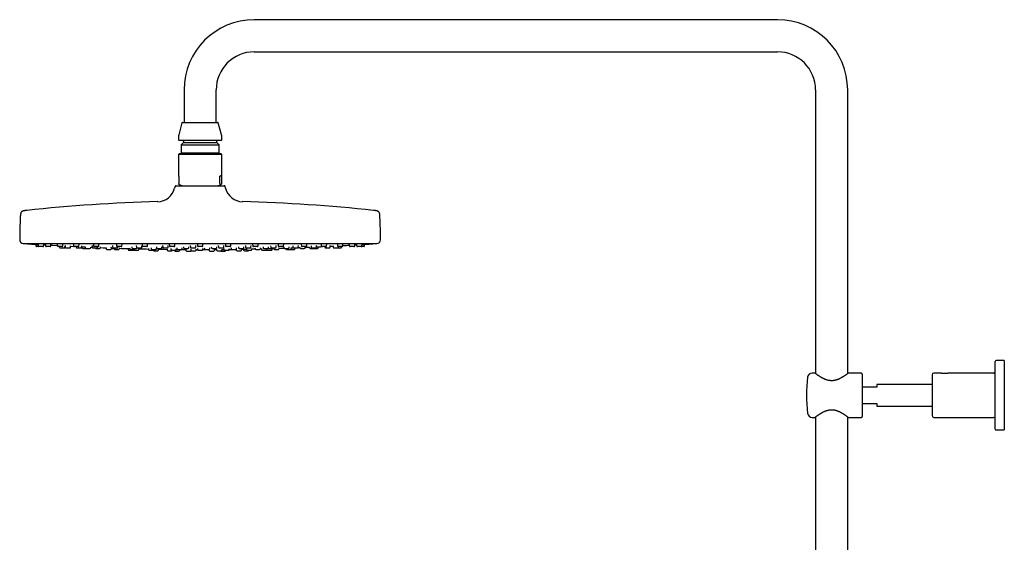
# Model space of a CAD drawing. Header units: millimetres. Extents: x 8 to 1577, y 12 to 2534.
# Tile 34 of 60: x 27 to 573, y 2244 to 2534. Entities that reach past the tile are written whole.
import ezdxf

# ---------------------------------------------------------------- set-up
doc = ezdxf.new("R2010")
doc.units = ezdxf.units.MM

msp = doc.modelspace()

# ---------------------------------------------------------------- linework, layer by layer
at = {"color": 7, "linetype": 'Continuous', "lineweight": 30}
for p, q in [((447.15, 2533.9), (157.15, 2533.9)), ((157.15, 2516.1), (447.15, 2516.1)), ((118.25, 2495), (118.25, 2477)), ((136.05, 2477), (136.05, 2495)), ((468.25, 2495), (468.25, 2337.88)), ((486.05, 2337.88), (486.05, 2495)), ((117.07, 2476.7), (115.32, 2470.17)), ((117.46, 2477), (127.15, 2477)), ((127.15, 2477), (136.84, 2477)), ((138.98, 2470.17), (137.23, 2476.7)), ((115.15, 2468.88), (115.15, 2467.4)), ((138.75, 2467), (115.55, 2467)), ((117.9, 2466.6), (117.9, 2465.8)), ((136.4, 2465.8), (136.4, 2466.6)), ((139.15, 2467.4), (139.15, 2468.88)), ((117.9, 2465.8), (116.67, 2464.57)), ((116.67, 2464.57), (116.67, 2460.18)), ((116.67, 2464.57), (127.15, 2464.57)), ((117.9, 2465.8), (127.15, 2465.8)), ((127.15, 2465.8), (136.4, 2465.8)), ((127.15, 2464.57), (137.63, 2464.57)), ((137.63, 2464.57), (136.4, 2465.8)), ((137.63, 2460.18), (137.63, 2464.57)), ((115.55, 2459.66), (115.15, 2459.26)), ((115.15, 2459.26), (115.15, 2447.56)), ((125.66, 2459.26), (115.15, 2459.26)), ((138.66, 2459.66), (115.55, 2459.66)), ((116.67, 2460.18), (117.19, 2459.66)), ((116.67, 2460.18), (127.15, 2460.18)), ((139.15, 2459.26), (125.66, 2459.26)), ((127.15, 2460.18), (137.63, 2460.18)), ((137.11, 2459.66), (137.63, 2460.18)), ((138.75, 2459.66), (138.66, 2459.66)), ((139.15, 2459.26), (138.75, 2459.66)), ((139.15, 2447.56), (139.15, 2459.26)), ((115.31, 2447.16), (115.31, 2443.1)), ((138.14, 2443.1), (138.14, 2447.16)), ((138.99, 2447.16), (138.14, 2447.16)), ((138.99, 2447.16), (138.99, 2443.1)), ((113.3, 2441.53), (113.04, 2440.53)), ((113.78, 2441.9), (127.15, 2441.9)), ((115.56, 2442.6), (115.49, 2442.63)), ((115.56, 2442.6), (117.49, 2441.9)), ((127.15, 2441.9), (140.52, 2441.9)), ((136.81, 2441.9), (138.74, 2442.6)), ((141.26, 2440.53), (141, 2441.53)), ((29.15, 2409.9), (225.15, 2409.9)), ((36.01, 2409.5), (36.07, 2408.57)), ((37.83, 2408.2), (36.47, 2408.2)), ((37.37, 2409.53), (37.43, 2408.57)), ((39.99, 2408.2), (37.83, 2408.2)), ((40.39, 2408.57), (40.44, 2409.34)), ((40.43, 2409.22), (41.44, 2409.16)), ((41.41, 2409.55), (41.48, 2408.57)), ((44.03, 2408.2), (41.88, 2408.2)), ((44.43, 2408.57), (44.48, 2409.36)), ((48.01, 2409.56), (48.08, 2408.57)), ((50.63, 2408.2), (48.48, 2408.2)), ((49.24, 2408.2), (49.27, 2407.87)), ((49.67, 2407.5), (51.82, 2407.5)), ((51.03, 2408.57), (51.09, 2409.39)), ((52.22, 2407.87), (52.27, 2408.59)), ((52.27, 2408.55), (52.35, 2408.55)), ((52.33, 2408.78), (52.4, 2407.87)), ((52.79, 2407.5), (54.95, 2407.5)), ((55.35, 2407.87), (55.4, 2408.62)), ((56.97, 2409.57), (57.04, 2408.57)), ((59.59, 2408.2), (57.44, 2408.2)), ((58.5, 2408.2), (58.52, 2407.87)), ((58.92, 2407.5), (61.08, 2407.5)), ((59.99, 2408.57), (60.05, 2409.42)), ((61.48, 2407.87), (61.53, 2408.65)), ((61.64, 2408.09), (61.67, 2407.57)), ((62.07, 2407.2), (63.93, 2407.2)), ((63.5, 2408.12), (63.53, 2407.57)), ((63.93, 2407.2), (66.09, 2407.2)), ((66.49, 2407.57), (66.51, 2407.99)), ((66.51, 2407.88), (67.4, 2407.84)), ((67.34, 2408.8), (67.4, 2407.87)), ((67.8, 2407.5), (69.95, 2407.5)), ((68.01, 2409.57), (68.08, 2408.57)), ((70.63, 2408.2), (68.48, 2408.2)), ((69.4, 2407.2), (71.56, 2407.2)), ((70.35, 2407.87), (70.38, 2408.2)), ((71.03, 2408.57), (71.09, 2409.44)), ((71.96, 2407.57), (71.99, 2408.02)), ((75.01, 2407.58), (75.05, 2407.07)), ((75.44, 2406.7), (77.6, 2406.7)), ((77.73, 2408.14), (77.77, 2407.57)), ((78, 2407.07), (78.01, 2407.23)), ((78.17, 2407.2), (80.32, 2407.2)), ((78.6, 2408.8), (78.66, 2407.87)), ((79.06, 2407.5), (81.22, 2407.5)), ((79.54, 2407.2), (79.54, 2407.07)), ((79.94, 2406.7), (82.1, 2406.7)), ((80.8, 2409.57), (80.87, 2408.57)), ((83.43, 2408.2), (81.27, 2408.2)), ((81.62, 2407.87), (81.64, 2408.2)), ((82.5, 2407.07), (82.53, 2407.5)), ((83.83, 2408.57), (83.89, 2409.47)), ((87.23, 2407.15), (87.27, 2406.57)), ((88.1, 2407.6), (88.14, 2407.07)), ((88.54, 2406.7), (90.69, 2406.7)), ((89.28, 2408.14), (89.32, 2407.57)), ((89.72, 2407.2), (91.87, 2407.2)), ((90.19, 2406.7), (90.2, 2406.57)), ((91.09, 2407.07), (91.1, 2407.2)), ((91.79, 2408.8), (91.85, 2407.87)), ((92.25, 2407.5), (94.4, 2407.5)), ((93.15, 2406.57), (93.19, 2407.1)), ((94.8, 2407.87), (94.86, 2408.72)), ((94.96, 2409.56), (95.03, 2408.57)), ((97.58, 2408.2), (95.43, 2408.2)), ((97.98, 2408.57), (98.05, 2409.5)), ((98.48, 2407.18), (98.52, 2406.57)), ((100.04, 2407.6), (100.07, 2407.07)), ((100.47, 2406.7), (102.63, 2406.7)), ((101.47, 2406.57), (101.48, 2406.7)), ((102.94, 2408.14), (102.98, 2407.57)), ((103.03, 2407.07), (103.05, 2407.37)), ((103.38, 2407.2), (105.53, 2407.2)), ((104.06, 2406.27), (104.1, 2406.81)), ((105.93, 2407.57), (105.97, 2408.09)), ((106.36, 2408.79), (106.42, 2407.87)), ((106.82, 2407.5), (108.98, 2407.5)), ((108.87, 2406.87), (108.91, 2406.27)), ((109.38, 2407.87), (109.44, 2408.75)), ((110.05, 2409.55), (110.11, 2408.57)), ((112.67, 2408.2), (110.51, 2408.2)), ((110.94, 2407.18), (110.98, 2406.57)), ((113.07, 2408.57), (113.13, 2409.52)), ((113.93, 2406.57), (113.97, 2407.14)), ((114.24, 2407.6), (114.28, 2407.07)), ((114.68, 2406.7), (116.83, 2406.7)), ((115.83, 2406.07), (115.87, 2406.65)), ((117, 2406.62), (119.24, 2406.61)), ((117.23, 2407.07), (117.27, 2407.57)), ((117.92, 2408.13), (117.96, 2407.57)), ((118.36, 2407.2), (120.51, 2407.2)), ((119.23, 2406.67), (119.27, 2406.07)), ((120.91, 2407.57), (120.95, 2408.11)), ((121.72, 2408.78), (121.78, 2407.87)), ((121.99, 2406.86), (122.03, 2406.27)), ((122.18, 2407.5), (124.34, 2407.5)), ((124.74, 2407.87), (124.8, 2408.77)), ((124.98, 2406.27), (125.02, 2406.85)), ((125, 2406.59), (125.67, 2406.59)), ((125.61, 2409.54), (125.67, 2408.57)), ((125.63, 2407.16), (125.67, 2406.57)), ((128.23, 2408.2), (126.07, 2408.2)), ((128.63, 2408.57), (128.69, 2409.54)), ((128.63, 2406.57), (128.67, 2407.16)), ((129.46, 2407.58), (129.5, 2407.07)), ((129.9, 2406.7), (132.05, 2406.7)), ((132.03, 2406.66), (132.07, 2406.07)), ((132.45, 2407.07), (132.49, 2407.59)), ((133.35, 2408.11), (133.39, 2407.57)), ((133.79, 2407.2), (135.94, 2407.2)), ((133.79, 2407.2), (133.79, 2407.2)), ((135.03, 2406.07), (135.07, 2406.67)), ((135.06, 2406.61), (136.28, 2406.62)), ((136.27, 2406.84), (136.31, 2406.27)), ((136.34, 2407.57), (136.38, 2408.13)), ((137.24, 2408.76), (137.3, 2407.87)), ((137.7, 2407.5), (137.71, 2407.5)), ((137.71, 2407.5), (139.86, 2407.5)), ((139.26, 2406.27), (139.3, 2406.87)), ((140.26, 2407.87), (140.32, 2408.78)), ((140.33, 2407.14), (140.37, 2406.57)), ((141.17, 2409.52), (141.23, 2408.57)), ((141.65, 2408.2), (141.63, 2408.2)), ((143.79, 2408.2), (141.65, 2408.2)), ((143.32, 2406.57), (143.36, 2407.18)), ((144.18, 2408.57), (144.25, 2409.55)), ((144.34, 2407.56), (144.38, 2407.07)), ((144.78, 2406.7), (144.85, 2406.7)), ((144.85, 2406.7), (146.93, 2406.7)), ((147.08, 2406.73), (147.18, 2406.73)), ((147.17, 2406.78), (147.21, 2406.27)), ((147.33, 2407.07), (147.37, 2407.6)), ((148.33, 2408.09), (148.37, 2407.57)), ((148.77, 2407.2), (148.84, 2407.2)), ((148.84, 2407.2), (150.92, 2407.2)), ((150.16, 2406.27), (150.2, 2406.86)), ((151.24, 2406.8), (151.27, 2406.27)), ((151.32, 2407.57), (151.36, 2408.14)), ((152.29, 2408.74), (152.35, 2407.87)), ((152.75, 2407.5), (152.81, 2407.5)), ((152.79, 2407.12), (152.83, 2406.57)), ((152.81, 2407.5), (154.9, 2407.5)), ((155.3, 2407.87), (155.36, 2408.79)), ((155.78, 2406.57), (155.82, 2407.18)), ((156.25, 2409.5), (156.32, 2408.57)), ((156.78, 2408.2), (156.72, 2408.2)), ((158.87, 2408.2), (156.78, 2408.2)), ((157.56, 2407.54), (157.6, 2407.07)), ((158, 2406.7), (158.23, 2406.7)), ((158.23, 2406.7), (160.15, 2406.7)), ((159.27, 2408.57), (159.34, 2409.56)), ((160.55, 2407.07), (160.59, 2407.6)), ((161.11, 2407.09), (161.15, 2406.57)), ((162, 2408.07), (162.03, 2407.57)), ((162.43, 2407.2), (162.62, 2407.2)), ((162.62, 2407.2), (164.58, 2407.2)), ((164.1, 2406.57), (164.14, 2407.17)), ((164.98, 2407.57), (165.02, 2408.14)), ((166.24, 2408.71), (166.3, 2407.87)), ((166.7, 2407.5), (166.86, 2407.5)), ((166.86, 2407.5), (168.85, 2407.5)), ((167.03, 2406.57), (167.07, 2407.15)), ((167.95, 2407.5), (167.98, 2407.07)), ((168.38, 2406.7), (168.85, 2406.7)), ((168.85, 2406.7), (170.53, 2406.7)), ((169.25, 2407.87), (169.32, 2408.8)), ((170.41, 2409.47), (170.47, 2408.57)), ((171.02, 2408.2), (170.87, 2408.2)), ((170.93, 2407.07), (170.97, 2407.6)), ((173.03, 2408.2), (171.02, 2408.2)), ((173.43, 2408.57), (173.5, 2409.57)), ((173.55, 2408.04), (173.58, 2407.57)), ((173.98, 2407.2), (174.34, 2407.2)), ((174.34, 2407.2), (176.13, 2407.2)), ((174.59, 2407.2), (174.6, 2407.07)), ((175, 2406.7), (175.76, 2406.7)), ((175.76, 2406.7), (177.15, 2406.7)), ((176.53, 2407.57), (176.57, 2408.14)), ((177.21, 2406.7), (177.27, 2406.7)), ((177.27, 2406.7), (178.35, 2406.7)), ((177.55, 2407.07), (177.59, 2407.58)), ((178.35, 2406.7), (179.43, 2406.7)), ((178.53, 2408.68), (178.59, 2407.87)), ((178.99, 2407.5), (179.28, 2407.5)), ((179.28, 2407.5), (181.14, 2407.5)), ((179.83, 2407.07), (179.86, 2407.5)), ((181.54, 2407.87), (181.6, 2408.8)), ((182.31, 2408.01), (182.34, 2407.57)), ((182.74, 2407.2), (183.32, 2407.2)), ((183.21, 2409.44), (183.27, 2408.57)), ((183.32, 2407.2), (184.9, 2407.2)), ((183.92, 2408.2), (183.67, 2408.2)), ((185.82, 2408.2), (183.92, 2408.2)), ((185.29, 2407.57), (185.33, 2408.13)), ((186.22, 2408.57), (186.29, 2409.57)), ((187.79, 2407.98), (187.81, 2407.57)), ((188.21, 2407.2), (189.03, 2407.2)), ((188.65, 2408.65), (188.71, 2407.87)), ((189.03, 2407.2), (190.37, 2407.2)), ((189.11, 2407.5), (189.57, 2407.5)), ((189.57, 2407.5), (191.26, 2407.5)), ((190.37, 2407.2), (191.15, 2407.2)), ((191.15, 2407.2), (192.23, 2407.2)), ((191.66, 2407.87), (191.72, 2408.79)), ((192.63, 2407.57), (192.66, 2408.09)), ((194.25, 2409.42), (194.31, 2408.57)), ((195.1, 2408.2), (194.71, 2408.2)), ((196.86, 2408.2), (195.1, 2408.2)), ((196.23, 2408.2), (196.25, 2407.87)), ((196.65, 2407.5), (197.3, 2407.5)), ((197.26, 2408.57), (197.33, 2409.57)), ((197.3, 2407.5), (198.8, 2407.5)), ((199.2, 2407.87), (199.27, 2408.78)), ((200.85, 2408.6), (200.9, 2407.87)), ((201.3, 2407.5), (202.16, 2407.5)), ((202.16, 2407.5), (203.45, 2407.5)), ((203.21, 2409.39), (203.27, 2408.57)), ((203.45, 2407.5), (203.95, 2407.5)), ((204.21, 2408.2), (203.67, 2408.2)), ((203.85, 2407.87), (203.88, 2408.2)), ((203.95, 2407.5), (205.03, 2407.5)), ((205.82, 2408.2), (204.21, 2408.2)), ((205.43, 2407.87), (205.45, 2408.2)), ((206.22, 2408.57), (206.29, 2409.56)), ((209.82, 2409.36), (209.87, 2408.57)), ((210.98, 2408.2), (210.27, 2408.2)), ((212.42, 2408.2), (210.98, 2408.2)), ((212.82, 2408.57), (212.89, 2409.54)), ((213.86, 2409.33), (213.91, 2408.57)), ((215.2, 2408.2), (214.31, 2408.2)), ((216.47, 2408.2), (215.2, 2408.2)), ((216.75, 2408.2), (216.47, 2408.2)), ((217.83, 2408.2), (216.75, 2408.2)), ((216.86, 2408.57), (216.93, 2409.52)), ((218.23, 2408.57), (218.29, 2409.5)), ((87.67, 2406.2), (89.83, 2406.2)), ((90.6, 2406.2), (92.75, 2406.2)), ((98.92, 2406.2), (101.07, 2406.2)), ((101.51, 2405.9), (103.66, 2405.9)), ((109.31, 2405.9), (111.46, 2405.9)), ((111.38, 2406.2), (113.53, 2406.2)), ((112.86, 2406.2), (112.87, 2406.07)), ((113.27, 2405.7), (115.43, 2405.7)), ((119.67, 2405.7), (121.83, 2405.7)), ((122.43, 2405.9), (124.58, 2405.9)), ((126.07, 2406.2), (128.23, 2406.2)), ((132.47, 2405.7), (132.62, 2405.7)), ((132.62, 2405.7), (134.63, 2405.7)), ((136.71, 2405.9), (136.8, 2405.9)), ((136.8, 2405.9), (138.86, 2405.9)), ((138.87, 2405.7), (139.95, 2405.7)), ((139.95, 2405.7), (141.03, 2405.7)), ((140.77, 2406.2), (140.85, 2406.2)), ((140.85, 2406.2), (142.92, 2406.2)), ((141.43, 2406.07), (141.43, 2406.2)), ((147.61, 2405.9), (148.1, 2405.9)), ((148.1, 2405.9), (149.76, 2405.9)), ((151.67, 2405.9), (152.75, 2405.9)), ((152.75, 2405.9), (153.83, 2405.9)), ((153.23, 2406.2), (153.54, 2406.2)), ((153.54, 2406.2), (155.38, 2406.2)), ((161.55, 2406.2), (162.21, 2406.2)), ((162.21, 2406.2), (163.7, 2406.2)), ((164.47, 2406.2), (165.55, 2406.2)), ((165.55, 2406.2), (166.63, 2406.2)), ((567.85, 2307.14), (567.85, 2344.64)), ((572.85, 2345.14), (568.35, 2345.14)), ((572.85, 2345.14), (572.85, 2306.64)), ((467.9, 2338.14), (466.33, 2338.14)), ((493.65, 2338.14), (486.4, 2338.14)), ((494.15, 2337.64), (494.15, 2314.14)), ((532.85, 2337.14), (532.85, 2314.64)), ((537.48, 2338.14), (533.85, 2338.14)), ((566.85, 2338.14), (542.21, 2338.14)), ((502.15, 2330.39), (494.15, 2330.39)), ((532.85, 2331.89), (502.15, 2331.89)), ((502.15, 2331.89), (502.15, 2330.39)), ((494.15, 2321.39), (502.15, 2321.39)), ((502.15, 2321.39), (502.15, 2319.89)), ((502.15, 2319.89), (532.85, 2319.89)), ((468.25, 2313.9), (468.25, 1956.89)), ((486.05, 1956.89), (486.05, 2313.9)), ((466.33, 2313.64), (467.9, 2313.64)), ((486.4, 2313.64), (493.65, 2313.64)), ((533.85, 2313.64), (566.85, 2313.64)), ((568.35, 2306.64), (572.85, 2306.64))]:
    msp.add_line(p, q, dxfattribs=at)
at = {"color": 7, "linetype": 'Continuous', "lineweight": 30, "flags": 128}
for points in [[(30.2, 2409.9), (30.24, 2409.89), (30.32, 2409.87)], [(44.46, 2408.98), (45.25, 2408.94), (47.79, 2408.79), (48.06, 2408.78)], [(55.38, 2408.39), (55.4, 2408.39), (57.17, 2408.3)], [(71.96, 2407.65), (73.4, 2407.6), (75.01, 2407.54)], [(82.51, 2407.29), (83.55, 2407.25), (86.09, 2407.18)], [(104.1, 2406.77), (106.62, 2406.74), (108.88, 2406.7)], [(128.63, 2406.59), (129.69, 2406.59), (132.04, 2406.6)], [(155.8, 2406.87), (156.35, 2406.89), (157.28, 2406.91), (157.64, 2406.91)], [(160.53, 2406.98), (161.03, 2406.99), (161.12, 2406.99)], [(181.43, 2407.62), (181.95, 2407.64), (182.34, 2407.65)], [(193.82, 2408.14), (194.76, 2408.19), (194.97, 2408.2)], [(212.86, 2409.16), (213.19, 2409.18), (213.87, 2409.22)], [(223.98, 2409.87), (224.06, 2409.89), (224.1, 2409.9)]]:
    msp.add_lwpolyline(points, dxfattribs=at)
at = {"color": 7, "linetype": 'Continuous', "lineweight": 30}
for centre, radius, start, end in [((157.15, 2495), 38.9, 90, 180), ((447.15, 2495), 38.9, 0, 90), ((157.15, 2495), 21.1, 90, 180), ((447.15, 2495), 21.1, 0, 90), ((117.46, 2476.6), 0.4, 90, 165), ((136.84, 2476.6), 0.4, 15, 90), ((120.15, 2468.88), 5, 165, 180), ((115.55, 2467.4), 0.4, 180, 270), ((117.5, 2466.6), 0.4, 0, 90), ((136.8, 2466.6), 0.4, 90, 180), ((138.75, 2467.4), 0.4, 270, 0), ((134.15, 2468.88), 5, 0, 15), ((103.37, 2443.1), 10, 271.4972, 345.1035), ((113.78, 2441.4), 0.5, 90, 165.1035), ((140.52, 2441.4), 0.5, 14.8965, 90), ((150.93, 2443.1), 10, 194.8965, 268.5028), ((127.15, 1533.42), 900, 91.49722, 96.13072), ((127.15, 1533.42), 900, 83.86928, 88.50278), ((299.65, 2411.4), 272.5, 177.2477, 179.8941), ((-45.35, 2411.4), 272.5, 0.1059, 2.7523), ((29.15, 2411.9), 2, 179.8941, 269.9844), ((127.15, 3835.16), 1428.58, 266.11332, 266.29658), ((36.47, 2408.6), 0.4, 184, 270), ((37.83, 2408.6), 0.4, 184, 270), ((39.99, 2408.6), 0.4, 270, 356), ((41.88, 2408.6), 0.4, 184, 270), ((44.03, 2408.6), 0.4, 270, 356), ((48.48, 2408.6), 0.4, 184, 270), ((49.67, 2407.9), 0.4, 184, 270), ((50.63, 2408.6), 0.4, 270, 356), ((51.82, 2407.9), 0.4, 270, 356), ((52.79, 2407.9), 0.4, 184, 270), ((54.95, 2407.9), 0.4, 270, 356), ((57.44, 2408.6), 0.4, 184, 270), ((58.92, 2407.9), 0.4, 184, 270), ((59.59, 2408.6), 0.4, 270, 356), ((61.08, 2407.9), 0.4, 270, 356), ((62.07, 2407.6), 0.4, 184, 270), ((63.93, 2407.6), 0.4, 184, 270), ((66.09, 2407.6), 0.4, 270, 356), ((67.8, 2407.9), 0.4, 184, 270), ((68.48, 2408.6), 0.4, 184, 270), ((69.4, 2407.6), 0.4, 194.4775, 270), ((69.95, 2407.9), 0.4, 270, 356), ((70.63, 2408.6), 0.4, 270, 356), ((71.56, 2407.6), 0.4, 270, 356), ((75.44, 2407.1), 0.4, 184, 270), ((77.6, 2407.1), 0.4, 270, 356), ((78.17, 2407.6), 0.4, 184, 270), ((79.06, 2407.9), 0.4, 184, 270), ((79.94, 2407.1), 0.4, 184, 270), ((80.32, 2407.6), 0.4, 270, 345.5225), ((81.27, 2408.6), 0.4, 184, 270), ((81.22, 2407.9), 0.4, 270, 356), ((82.1, 2407.1), 0.4, 270, 356), ((83.43, 2408.6), 0.4, 270, 356), ((87.67, 2406.6), 0.4, 184, 270), ((88.54, 2407.1), 0.4, 184, 270), ((89.72, 2407.6), 0.4, 184, 270), ((90.6, 2406.6), 0.4, 184, 270), ((90.69, 2407.1), 0.4, 270, 356), ((92.25, 2407.9), 0.4, 184, 270), ((91.87, 2407.6), 0.4, 270, 345.5225), ((92.75, 2406.6), 0.4, 270, 356), ((127.15, 3835.16), 1428.58, 268.63738, 268.85085), ((94.4, 2407.9), 0.4, 270, 356), ((95.43, 2408.6), 0.4, 184, 270), ((97.58, 2408.6), 0.4, 270, 356), ((98.92, 2406.6), 0.4, 184, 270), ((100.47, 2407.1), 0.4, 184, 270), ((101.07, 2406.6), 0.4, 270, 356), ((102.63, 2407.1), 0.4, 270, 356), ((103.38, 2407.6), 0.4, 184, 270), ((105.53, 2407.6), 0.4, 270, 356), ((106.82, 2407.9), 0.4, 184, 270), ((108.98, 2407.9), 0.4, 270, 356), ((110.51, 2408.6), 0.4, 184, 270), ((111.38, 2406.6), 0.4, 184, 270), ((112.67, 2408.6), 0.4, 270, 356), ((113.53, 2406.6), 0.4, 270, 356), ((114.68, 2407.1), 0.4, 184, 270), ((116.83, 2407.1), 0.4, 270, 356), ((118.36, 2407.6), 0.4, 184, 270), ((120.51, 2407.6), 0.4, 270, 356), ((122.18, 2407.9), 0.4, 184, 270), ((124.34, 2407.9), 0.4, 270, 356), ((126.07, 2408.6), 0.4, 184, 270), ((126.07, 2406.6), 0.4, 184, 270), ((128.23, 2408.6), 0.4, 270, 356), ((128.23, 2406.6), 0.4, 270, 356), ((129.9, 2407.1), 0.4, 184, 270), ((132.05, 2407.1), 0.4, 270, 356), ((133.79, 2407.6), 0.4, 184, 270), ((135.94, 2407.6), 0.4, 270, 356), ((137.7, 2407.9), 0.4, 184, 270), ((139.86, 2407.9), 0.4, 270, 356), ((140.77, 2406.6), 0.4, 184, 270), ((141.63, 2408.6), 0.4, 184, 270), ((142.92, 2406.6), 0.4, 270, 356), ((127.15, 3835.16), 1428.58, 270.64889, 270.71286), ((143.79, 2408.6), 0.4, 270, 356), ((144.78, 2407.1), 0.4, 184, 270), ((146.93, 2407.1), 0.4, 270, 356), ((148.77, 2407.6), 0.4, 184, 270), ((150.92, 2407.6), 0.4, 270, 356), ((152.75, 2407.9), 0.4, 184, 270), ((153.23, 2406.6), 0.4, 184, 270), ((154.9, 2407.9), 0.4, 270, 356), ((155.38, 2406.6), 0.4, 270, 356), ((156.72, 2408.6), 0.4, 184, 270), ((158, 2407.1), 0.4, 184, 270), ((158.87, 2408.6), 0.4, 270, 356), ((160.15, 2407.1), 0.4, 270, 356), ((161.55, 2406.6), 0.4, 184, 270), ((162.43, 2407.6), 0.4, 184, 270), ((163.7, 2406.6), 0.4, 270, 356), ((164.58, 2407.6), 0.4, 270, 356), ((166.7, 2407.9), 0.4, 184, 270), ((166.63, 2406.6), 0.4, 270, 356), ((168.38, 2407.1), 0.4, 184, 270), ((168.85, 2407.9), 0.4, 270, 356), ((170.87, 2408.6), 0.4, 184, 270), ((170.53, 2407.1), 0.4, 270, 356), ((127.15, 3835.16), 1428.58, 271.75666, 271.86602), ((173.03, 2408.6), 0.4, 270, 356), ((173.98, 2407.6), 0.4, 184, 270), ((175, 2407.1), 0.4, 184, 270), ((176.13, 2407.6), 0.4, 270, 356), ((177.15, 2407.1), 0.4, 270, 356), ((178.99, 2407.9), 0.4, 184, 270), ((179.43, 2407.1), 0.4, 270, 356), ((181.14, 2407.9), 0.4, 270, 356), ((182.74, 2407.6), 0.4, 184, 270), ((183.67, 2408.6), 0.4, 184, 270), ((184.9, 2407.6), 0.4, 270, 356), ((127.15, 3835.16), 1428.58, 272.33323, 272.43293), ((185.82, 2408.6), 0.4, 270, 356), ((188.21, 2407.6), 0.4, 184, 270), ((189.11, 2407.9), 0.4, 184, 270), ((190.37, 2407.6), 0.4, 270, 345.5225), ((191.26, 2407.9), 0.4, 270, 356), ((192.23, 2407.6), 0.4, 270, 356), ((194.71, 2408.6), 0.4, 184, 270), ((196.65, 2407.9), 0.4, 184, 270), ((196.86, 2408.6), 0.4, 270, 356), ((198.8, 2407.9), 0.4, 270, 356), ((127.15, 3835.16), 1428.58, 272.89252, 272.95753), ((201.3, 2407.9), 0.4, 184, 270), ((203.67, 2408.6), 0.4, 184, 270), ((203.45, 2407.9), 0.4, 270, 356), ((205.03, 2407.9), 0.4, 270, 356), ((205.82, 2408.6), 0.4, 270, 356), ((127.15, 3835.16), 1428.58, 273.18901, 273.31836), ((210.27, 2408.6), 0.4, 184, 270), ((212.42, 2408.6), 0.4, 270, 356), ((214.31, 2408.6), 0.4, 184, 270), ((216.47, 2408.6), 0.4, 270, 356), ((217.83, 2408.6), 0.4, 270, 356), ((127.15, 3835.16), 1428.58, 273.70342, 273.88668), ((225.15, 2411.9), 2, 270.0156, 0.1059), ((89.83, 2406.6), 0.4, 270, 344.0074), ((101.51, 2406.3), 0.4, 194.0528, 270), ((103.66, 2406.3), 0.4, 270, 356), ((109.31, 2406.3), 0.4, 184, 270), ((111.46, 2406.3), 0.4, 270, 345.5225), ((113.27, 2406.1), 0.4, 184, 270), ((115.43, 2406.1), 0.4, 270, 356), ((119.67, 2406.1), 0.4, 184, 270), ((121.83, 2406.1), 0.4, 270, 340.9017), ((122.43, 2406.3), 0.4, 184, 270), ((124.58, 2406.3), 0.4, 270, 356), ((132.47, 2406.1), 0.4, 184, 270), ((134.63, 2406.1), 0.4, 270, 356), ((136.71, 2406.3), 0.4, 184, 270), ((138.87, 2406.1), 0.4, 210, 270), ((138.86, 2406.3), 0.4, 270, 356), ((141.03, 2406.1), 0.4, 270, 356), ((147.61, 2406.3), 0.4, 184, 270), ((149.76, 2406.3), 0.4, 270, 356), ((151.67, 2406.3), 0.4, 184, 270), ((153.83, 2406.3), 0.4, 270, 345.5225), ((164.47, 2406.6), 0.4, 195.9926, 270), ((568.35, 2344.64), 0.5, 90, 180), ((543.21, 2325.89), 80, 172.7727, 187.2273), ((466.33, 2335.64), 2.5, 90, 172.7727), ((493.65, 2337.64), 0.5, 0, 90), ((533.85, 2337.14), 1, 90, 180), ((566.85, 2339.14), 1, 270, 0), ((466.33, 2316.14), 2.5, 187.2273, 270), ((493.65, 2314.14), 0.5, 270, 0), ((533.85, 2314.64), 1, 180, 270), ((566.85, 2312.64), 1, 0, 90), ((568.35, 2307.14), 0.5, 180, 270)]:
    msp.add_arc(centre, radius, start, end, dxfattribs=at)
for major_axis, start_param, end_param in [((-11.98, 11.98), 0.062127, 0.22756), ((11.98, 11.98), 6.055625, 6.634999)]:
    msp.add_ellipse((127.15, 2435.66), major_axis=major_axis, ratio=0.062207, start_param=start_param, end_param=end_param, dxfattribs=at)
for points, knots in [([(115.49, 2442.63), (115.47, 2442.64), (115.44, 2442.66), (115.4, 2442.71), (115.37, 2442.76), (115.35, 2442.82), (115.34, 2442.88), (115.33, 2442.92), (115.32, 2442.98), (115.31, 2443.04), (115.31, 2443.08), (115.31, 2443.1)], [0, 0, 0, 0, 0.315497, 0.474821, 0.634001, 0.746874, 0.80924, 0.872499, 0.921408, 0.970819, 1, 1, 1, 1]), ([(138.14, 2443.1), (138.14, 2443.08), (138.14, 2443.04), (138.14, 2442.97), (138.15, 2442.89), (138.17, 2442.82), (138.2, 2442.76), (138.22, 2442.71), (138.26, 2442.66), (138.29, 2442.64), (138.31, 2442.63)], [0, 0, 0, 0, 0.035413, 0.078992, 0.15424, 0.26265, 0.373984, 0.529381, 0.684906, 1, 1, 1, 1]), ([(138.31, 2442.63), (138.36, 2442.61), (138.44, 2442.58), (138.56, 2442.56), (138.68, 2442.58), (138.77, 2442.61), (138.81, 2442.63)], [0, 0, 0, 0, 0.249396, 0.49903, 0.749393, 1, 1, 1, 1]), ([(138.99, 2443.1), (138.99, 2443.08), (138.99, 2443.04), (138.98, 2442.97), (138.97, 2442.89), (138.95, 2442.82), (138.93, 2442.76), (138.9, 2442.71), (138.86, 2442.66), (138.83, 2442.64), (138.81, 2442.63)], [0, 0, 0, 0, 0.035413, 0.078992, 0.15424, 0.26265, 0.373984, 0.529381, 0.684906, 1, 1, 1, 1]), ([(31.03, 2428.27), (30.96, 2428.26), (30.79, 2428.24), (30.52, 2428.21), (30.24, 2428.17), (30, 2428.14), (29.79, 2428.1), (29.57, 2428.06), (29.35, 2428.02), (29.13, 2427.97), (28.92, 2427.91), (28.72, 2427.84), (28.54, 2427.75), (28.38, 2427.67), (28.24, 2427.57), (28.12, 2427.46), (28.02, 2427.34), (27.93, 2427.2), (27.84, 2427.04), (27.77, 2426.85), (27.72, 2426.68), (27.68, 2426.51), (27.64, 2426.35), (27.61, 2426.18), (27.58, 2425.98), (27.56, 2425.79), (27.54, 2425.6), (27.52, 2425.42), (27.51, 2425.22), (27.49, 2425), (27.48, 2424.75), (27.47, 2424.58), (27.46, 2424.48)], [0, 0, 0, 0, 0.033648, 0.085491, 0.13043, 0.16978, 0.204547, 0.235515, 0.277948, 0.314327, 0.345999, 0.383401, 0.415873, 0.444915, 0.471756, 0.497479, 0.523103, 0.549639, 0.578154, 0.609838, 0.646126, 0.669126, 0.694545, 0.722882, 0.754758, 0.790961, 0.817484, 0.846648, 0.878886, 0.914726, 0.954823, 1, 1, 1, 1]), ([(226.84, 2424.48), (226.83, 2424.58), (226.82, 2424.77), (226.8, 2425.04), (226.79, 2425.28), (226.77, 2425.49), (226.75, 2425.68), (226.73, 2425.85), (226.71, 2426.04), (226.68, 2426.24), (226.64, 2426.46), (226.59, 2426.66), (226.53, 2426.85), (226.46, 2427.04), (226.37, 2427.2), (226.28, 2427.34), (226.18, 2427.46), (226.06, 2427.57), (225.92, 2427.67), (225.76, 2427.75), (225.58, 2427.84), (225.4, 2427.9), (225.22, 2427.95), (225.06, 2427.99), (224.88, 2428.03), (224.68, 2428.07), (224.48, 2428.11), (224.28, 2428.14), (224.1, 2428.17), (223.89, 2428.2), (223.65, 2428.22), (223.44, 2428.25), (223.31, 2428.26), (223.27, 2428.27)], [0, 0, 0, 0, 0.049018, 0.092086, 0.130239, 0.164287, 0.194875, 0.222522, 0.24765, 0.288291, 0.323283, 0.353869, 0.390157, 0.421841, 0.450355, 0.476892, 0.502515, 0.528239, 0.555079, 0.584121, 0.616593, 0.653994, 0.677798, 0.704187, 0.733697, 0.767002, 0.804963, 0.832864, 0.863628, 0.897738, 0.935786, 0.978512, 1, 1, 1, 1]), ([(34.88, 2409.57), (34.87, 2409.57), (34.87, 2409.57), (34.9, 2409.57), (34.97, 2409.57), (35.08, 2409.56), (35.24, 2409.55), (35.44, 2409.54), (35.67, 2409.52), (35.94, 2409.5), (36.23, 2409.49), (36.54, 2409.47), (36.87, 2409.45), (37.15, 2409.43), (37.32, 2409.42), (37.38, 2409.41)], [0, 0, 0, 0, 0.008781, 0.095586, 0.181526, 0.267995, 0.354865, 0.44082, 0.527289, 0.614145, 0.700094, 0.78661, 0.873393, 0.959329, 1, 1, 1, 1]), ([(61.49, 2408.1), (61.5, 2408.1), (61.6, 2408.09), (61.81, 2408.08), (62.12, 2408.07), (62.45, 2408.06), (62.79, 2408.04), (63.14, 2408.02), (63.38, 2408.01), (63.5, 2408.01), (63.5, 2408.01)], [0, 0, 0, 0, 0.0209328, 0.1819231, 0.3437812, 0.5066109, 0.6675721, 0.8294601, 0.9921984, 1, 1, 1, 1]), ([(86.09, 2407.18), (86.09, 2407.18), (86.08, 2407.18), (86.11, 2407.18), (86.17, 2407.18), (86.29, 2407.17), (86.44, 2407.17), (86.63, 2407.16), (86.85, 2407.16), (87.06, 2407.15), (87.27, 2407.15), (87.49, 2407.14), (87.73, 2407.13), (87.95, 2407.13), (88.08, 2407.12), (88.14, 2407.12)], [0, 0, 0, 0, 0.002147, 0.100071, 0.197114, 0.294679, 0.392808, 0.489853, 0.587309, 0.661254, 0.734242, 0.806955, 0.880075, 0.954144, 1, 1, 1, 1]), ([(113.94, 2406.65), (113.94, 2406.65), (114, 2406.65), (114.14, 2406.65), (114.35, 2406.65), (114.56, 2406.65), (114.77, 2406.64), (114.97, 2406.64), (115.17, 2406.64), (115.38, 2406.64), (115.6, 2406.64), (115.83, 2406.63), (116.04, 2406.63), (116.16, 2406.63), (116.22, 2406.63)], [0, 0, 0, 0, 0.000354, 0.082427, 0.164117, 0.251006, 0.335654, 0.418605, 0.500379, 0.58147, 0.689561, 0.79463, 0.897759, 1, 1, 1, 1]), ([(139.29, 2406.64), (139.33, 2406.64), (139.46, 2406.64), (139.69, 2406.64), (139.95, 2406.65), (140.18, 2406.65), (140.31, 2406.65), (140.36, 2406.65)], [0, 0, 0, 0, 0.132013, 0.372724, 0.620828, 0.855238, 1, 1, 1, 1]), ([(150.2, 2406.77), (150.23, 2406.77), (150.29, 2406.78), (150.42, 2406.78), (150.55, 2406.78), (150.7, 2406.78), (150.88, 2406.79), (151.07, 2406.79), (151.28, 2406.79), (151.5, 2406.8), (151.77, 2406.8), (152.07, 2406.81), (152.41, 2406.81), (152.66, 2406.82), (152.79, 2406.82), (152.81, 2406.82)], [0, 0, 0, 0, 0.098375, 0.172363, 0.245763, 0.319432, 0.394209, 0.467522, 0.540757, 0.614662, 0.689984, 0.787866, 0.886834, 0.985512, 1, 1, 1, 1]), ([(164.14, 2407.07), (164.2, 2407.07), (164.33, 2407.07), (164.57, 2407.08), (164.88, 2407.09), (165.22, 2407.1), (165.57, 2407.11), (165.91, 2407.12), (166.25, 2407.13), (166.58, 2407.13), (166.89, 2407.14), (167.18, 2407.15), (167.42, 2407.16), (167.62, 2407.16), (167.77, 2407.17), (167.89, 2407.17), (167.95, 2407.17), (167.97, 2407.17)], [0, 0, 0, 0, 0.045081, 0.103311, 0.179368, 0.256194, 0.332701, 0.408834, 0.485725, 0.562094, 0.638758, 0.71499, 0.792064, 0.84963, 0.906818, 0.964126, 1, 1, 1, 1]), ([(177.58, 2407.48), (177.62, 2407.48), (177.76, 2407.49), (178.03, 2407.5), (178.38, 2407.51), (178.65, 2407.52), (178.81, 2407.52), (178.85, 2407.53)], [0, 0, 0, 0, 0.090038, 0.361264, 0.631158, 0.900077, 1, 1, 1, 1]), ([(191.67, 2408.05), (191.73, 2408.05), (191.91, 2408.06), (192.19, 2408.07), (192.5, 2408.08), (192.79, 2408.1), (193.05, 2408.11), (193.28, 2408.12), (193.47, 2408.13), (193.61, 2408.13), (193.71, 2408.14), (193.77, 2408.14), (193.81, 2408.14), (193.82, 2408.14), (193.82, 2408.14)], [0, 0, 0, 0, 0.051837, 0.146564, 0.241863, 0.336462, 0.43197, 0.527114, 0.621696, 0.717254, 0.788135, 0.859577, 0.931063, 1, 1, 1, 1]), ([(206.24, 2408.78), (206.25, 2408.78), (206.33, 2408.78), (206.42, 2408.79), (206.52, 2408.79), (206.58, 2408.8), (206.62, 2408.8), (206.62, 2408.8), (206.62, 2408.8)], [0, 0, 0, 0, 0.0462476, 0.2883527, 0.4679769, 0.6490338, 0.830172, 1, 1, 1, 1]), ([(216.92, 2409.41), (217, 2409.42), (217.19, 2409.43), (217.49, 2409.45), (217.82, 2409.47), (218.13, 2409.49), (218.42, 2409.51), (218.68, 2409.52), (218.9, 2409.54), (219.09, 2409.55), (219.23, 2409.56), (219.33, 2409.56), (219.38, 2409.57), (219.42, 2409.57), (219.42, 2409.57), (219.42, 2409.57)], [0, 0, 0, 0, 0.057158, 0.143939, 0.230154, 0.316982, 0.403093, 0.489963, 0.576597, 0.662672, 0.749617, 0.814137, 0.879181, 0.944241, 1, 1, 1, 1]), ([(477.42, 2333.92), (477.27, 2333.92), (476.96, 2333.92), (476.55, 2333.94), (476.21, 2333.97), (475.85, 2334.02), (475.39, 2334.1), (474.85, 2334.24), (474.37, 2334.38), (473.93, 2334.54), (473.54, 2334.69), (473.16, 2334.85), (472.79, 2335.02), (472.43, 2335.2), (472.07, 2335.39), (471.73, 2335.58), (471.37, 2335.78), (471, 2336), (470.67, 2336.21), (470.39, 2336.38), (470.12, 2336.56), (469.82, 2336.76), (469.5, 2336.98), (469.18, 2337.2), (468.89, 2337.41), (468.67, 2337.57), (468.51, 2337.68), (468.37, 2337.78), (468.25, 2337.88), (468.15, 2337.95), (468.08, 2338), (468.02, 2338.04), (467.98, 2338.08), (467.94, 2338.11), (467.92, 2338.13), (467.9, 2338.14), (467.9, 2338.14), (467.9, 2338.14)], [0, 0, 0, 0, 0.030031, 0.060241, 0.078137, 0.096068, 0.132285, 0.16875, 0.205559, 0.234035, 0.262587, 0.291428, 0.32033, 0.34966, 0.379044, 0.408688, 0.438384, 0.474473, 0.510654, 0.534945, 0.559266, 0.596013, 0.632872, 0.674226, 0.715875, 0.757737, 0.778828, 0.799951, 0.840168, 0.860473, 0.880778, 0.901219, 0.92166, 0.942298, 0.962974, 0.985422, 1, 1, 1, 1]), ([(486.4, 2338.14), (486.4, 2338.14), (486.4, 2338.14), (486.37, 2338.12), (486.32, 2338.07), (486.23, 2338.01), (486.12, 2337.93), (486.01, 2337.84), (485.88, 2337.75), (485.74, 2337.65), (485.56, 2337.52), (485.33, 2337.35), (485.07, 2337.17), (484.78, 2336.96), (484.45, 2336.74), (484.12, 2336.52), (483.82, 2336.33), (483.55, 2336.16), (483.27, 2335.98), (482.98, 2335.81), (482.63, 2335.61), (482.22, 2335.38), (481.77, 2335.15), (481.33, 2334.94), (480.9, 2334.75), (480.46, 2334.57), (480.05, 2334.42), (479.69, 2334.31), (479.31, 2334.2), (478.93, 2334.11), (478.55, 2334.04), (478.22, 2333.99), (477.85, 2333.94), (477.57, 2333.93), (477.42, 2333.92)], [0, 0, 0, 0, 0.0184709, 0.0487683, 0.0856275, 0.1226872, 0.1539965, 0.1854186, 0.2095078, 0.2336434, 0.2701246, 0.3067498, 0.3438454, 0.3810701, 0.4223151, 0.4637116, 0.4915632, 0.5194562, 0.5475593, 0.5757028, 0.6040148, 0.6443406, 0.6847897, 0.7188649, 0.7530272, 0.7874593, 0.8220064, 0.8438441, 0.8657196, 0.904403, 0.9238858, 0.9433682, 0.9716186, 1, 1, 1, 1]), ([(539.58, 2337.9), (539.5, 2337.9), (539.35, 2337.9), (539.12, 2337.92), (538.9, 2337.93), (538.67, 2337.95), (538.43, 2337.98), (538.19, 2338.01), (537.98, 2338.04), (537.81, 2338.07), (537.67, 2338.1), (537.57, 2338.12), (537.5, 2338.13), (537.48, 2338.14), (537.48, 2338.14), (537.48, 2338.14)], [0, 0, 0, 0, 0.0668331, 0.1347598, 0.2019184, 0.2693692, 0.3596128, 0.4488889, 0.5387638, 0.6283174, 0.7175984, 0.8080475, 0.8980324, 0.9872711, 1, 1, 1, 1]), ([(542.21, 2338.14), (542.21, 2338.14), (542.21, 2338.14), (542.16, 2338.12), (542.06, 2338.11), (541.93, 2338.08), (541.77, 2338.05), (541.57, 2338.02), (541.36, 2337.99), (541.16, 2337.97), (540.95, 2337.95), (540.74, 2337.93), (540.52, 2337.91), (540.29, 2337.9), (540.05, 2337.89), (539.82, 2337.89), (539.66, 2337.89), (539.58, 2337.9)], [0, 0, 0, 0, 0.067096, 0.144637, 0.221942, 0.300256, 0.377819, 0.455895, 0.53332, 0.591303, 0.649765, 0.708156, 0.766249, 0.824692, 0.882986, 0.941809, 1, 1, 1, 1]), ([(468.02, 2313.73), (468.05, 2313.75), (468.1, 2313.79), (468.21, 2313.87), (468.34, 2313.97), (468.5, 2314.09), (468.7, 2314.23), (468.91, 2314.38), (469.11, 2314.53), (469.33, 2314.68), (469.6, 2314.87), (469.9, 2315.07), (470.2, 2315.27), (470.48, 2315.45), (470.78, 2315.64), (471.09, 2315.83), (471.42, 2316.02), (471.76, 2316.22), (472.12, 2316.41), (472.51, 2316.61), (472.92, 2316.81), (473.35, 2317), (473.76, 2317.17), (474.16, 2317.32), (474.58, 2317.46), (475.03, 2317.58), (475.51, 2317.7), (476.03, 2317.78), (476.57, 2317.84), (477.11, 2317.86), (477.64, 2317.85), (478.17, 2317.8), (478.7, 2317.71), (479.21, 2317.6), (479.7, 2317.47), (480.11, 2317.33), (480.47, 2317.2), (480.82, 2317.06), (481.21, 2316.89), (481.61, 2316.7), (481.96, 2316.53), (482.28, 2316.36), (482.58, 2316.19), (482.88, 2316.02), (483.18, 2315.85), (483.46, 2315.68), (483.73, 2315.5), (484, 2315.33), (484.25, 2315.17), (484.5, 2315), (484.74, 2314.84), (484.98, 2314.67), (485.21, 2314.51), (485.46, 2314.33), (485.69, 2314.16), (485.87, 2314.03), (486, 2313.94), (486.08, 2313.87), (486.16, 2313.82), (486.23, 2313.77), (486.28, 2313.73), (486.33, 2313.69), (486.36, 2313.67), (486.39, 2313.65), (486.4, 2313.64), (486.4, 2313.64), (486.4, 2313.64)], [0, 0, 0, 0, 0.0160982, 0.0322851, 0.0485297, 0.064859, 0.0844281, 0.1040818, 0.1173244, 0.1305896, 0.1506871, 0.1708543, 0.1866198, 0.2024148, 0.2183393, 0.2342919, 0.2504467, 0.26663, 0.282945, 0.2992907, 0.3177125, 0.3361854, 0.3517394, 0.3673321, 0.3830453, 0.3988106, 0.417082, 0.4355244, 0.454094, 0.4728685, 0.4910865, 0.509509, 0.5280649, 0.5468116, 0.5643518, 0.5819691, 0.5938314, 0.6057119, 0.6236924, 0.6417243, 0.65577, 0.6698963, 0.6840427, 0.6982886, 0.712554, 0.72692, 0.7413063, 0.7557749, 0.7705232, 0.7852713, 0.8001227, 0.8149739, 0.8329662, 0.8510146, 0.8723793, 0.8939163, 0.9047488, 0.9155812, 0.926504, 0.9374447, 0.9485389, 0.9596529, 0.970883, 0.9821131, 0.9934308, 1, 1, 1, 1]), ([(467.9, 2313.64), (467.9, 2313.64), (467.9, 2313.64), (467.91, 2313.65), (467.94, 2313.67), (467.97, 2313.69), (468, 2313.72), (468.02, 2313.73)], [0, 0, 0, 0, 0.131177, 0.347138, 0.563099, 0.781342, 1, 1, 1, 1])]:
    msp.add_open_spline(points, degree=3, knots=knots, dxfattribs=at)

doc.saveas('drawing.dxf')
